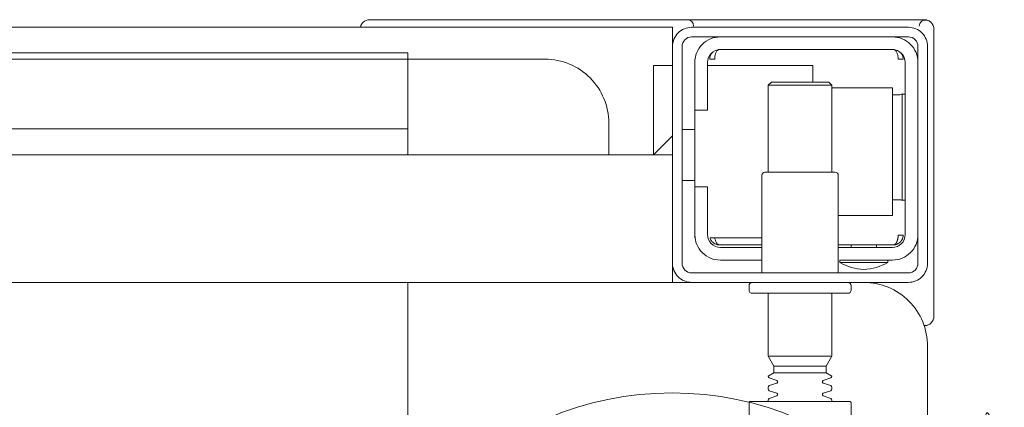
# Model space of a CAD drawing. Header units: metres. Extents: x 7408630 to 15602436, y 5561464 to 13303678.
# Tile 141 of 256: x 7412806.86 to 7412822.3, y 5567007.29 to 5567013.37. Entities that reach past the tile are written whole.
import ezdxf
from ezdxf.enums import TextEntityAlignment as Align

# ---------------------------------------------------------------- set-up
doc = ezdxf.new("R2010")
doc.units = ezdxf.units.M
doc.header["$MEASUREMENT"] = 0
for name, color, linetype, lineweight in [('!! 0_Istn-armatura', 6, 'Continuous', 9), ('!! 0_Opis_pom', 9, 'Continuous', 13), ('!! 1_OPIS POM NOWE', 140, 'Continuous', 5), ('Granica', 112, 'Continuous', 80)]:
    doc.layers.add(name, color=color, linetype=linetype, lineweight=lineweight)
doc.layers.add('!!_@ wypos sanit nd', color=7, linetype='Continuous', lineweight=0, plot=False)
doc.styles.add('ARIAL', font='tahoma.ttf')

# ---------------------------------------------------------------- blocks, each defined once
blk = doc.blocks.new('99400_TOP')
for points in [[(-0.15993, 0.04968), (-0.17248, 0.04968, 0.405519), (-0.172, 0.05018), (-0.172, 0.05088, 0.414214), (-0.1725, 0.05138), (-0.1875, 0.05138, 0.414214), (-0.188, 0.05088), (-0.188, 0.05018, 0.405519), (-0.18751, 0.04968), (-0.19, 0.04968, -0.414214), (-0.2, 0.05968), (-0.2, 0.13968, -0.266001), (-0.19506, 0.1483)], [(-0.188, 0.14483), (-0.188, 0.06856, 0.414214), (-0.1878, 0.06836), (-0.17545, 0.06836), (-0.1722, 0.06836, 0.414214), (-0.172, 0.06856), (-0.172, 0.07236)], [(-0.185, 0.06836), (-0.185, 0.06812, -0.050055), (-0.18485, 0.06786), (-0.18364, 0.06745, -0.719897), (-0.18364, 0.06707), (-0.18485, 0.06666, -0.050055), (-0.185, 0.0664), (-0.185, 0.06612, -0.050055), (-0.18485, 0.06586), (-0.18364, 0.06545, -0.719897), (-0.18364, 0.06507), (-0.18485, 0.06466, -0.050055), (-0.185, 0.0644), (-0.1841, 0.06388), (-0.1841, 0.06282), (-0.185, 0.06126), (-0.185, 0.05138)], [(-0.175, 0.06836), (-0.175, 0.06812, 0.050055), (-0.17514, 0.06786), (-0.17636, 0.06745, 0.719897), (-0.17636, 0.06707), (-0.17514, 0.06666, 0.050055), (-0.175, 0.0664), (-0.175, 0.06612, 0.050055), (-0.17514, 0.06586), (-0.17636, 0.06545, 0.719897), (-0.17636, 0.06507), (-0.17514, 0.06466, 0.050055), (-0.175, 0.0644), (-0.1759, 0.06388), (-0.1759, 0.06282), (-0.175, 0.06126), (-0.175, 0.05138)], [(-0.20011, 0.05634, 0.091301), (-0.20055, 0.05604, 0.198909), (-0.20099, 0.05497)], [(-0.19944, 0.0564, 0.170835), (-0.20011, 0.05634)], [(-0.186, 0.04818), (-0.186, 0.03288, 0.414214), (-0.1855, 0.03238), (-0.1745, 0.03238, 0.414214), (-0.174, 0.03288), (-0.174, 0.04818)], [(-0.1985, 0.04218, -0.414214), (-0.1945, 0.04618), (-0.18625, 0.04618), (-0.18625, 0.04656), (-0.19375, 0.04656), (-0.19375, 0.04618)], [(-0.18625, 0.04656, 0.119096), (-0.19, 0.04764, 0.119096), (-0.19375, 0.04656)], [(-0.174, 0.04618), (-0.1675, 0.04618, -0.414214), (-0.1635, 0.04218), (-0.16353, 0.04268)], [(-0.186, 0.04418), (-0.1945, 0.04418, 0.414214), (-0.1965, 0.04218), (-0.1965, 0.01518, 0.414214), (-0.1945, 0.01318), (-0.1675, 0.01318, 0.414214), (-0.1655, 0.01518), (-0.1655, 0.02268), (-0.1635, 0.02268), (-0.1635, 0.04218)], [(-0.1635, 0.03468), (-0.1655, 0.03468), (-0.1655, 0.04218, 0.414214), (-0.1675, 0.04418), (-0.174, 0.04418)], [(-0.1945, 0.02025), (-0.19515, 0.02024), (-0.19542, 0.02024), (-0.1956, 0.02024), (-0.19567, 0.02024, 0.116465), (-0.19589, 0.02018), (-0.19601, 0.02013), (-0.19601, 0.03683), (-0.19589, 0.03678, 0.116465), (-0.19567, 0.03672), (-0.19542, 0.03672), (-0.19515, 0.03672), (-0.1945, 0.03671)], [(-0.15, 0.02968), (-0.15, 0.02468, 0.414214), (-0.14, 0.01468), (-0.11847, 0.01468), (-0.11847, 0.02968)], [(-0.1675, 0.01118, 0.414214), (-0.1635, 0.01518), (-0.1635, 0.02268)], [(-0.1985, 0.01518, 0.414214), (-0.1945, 0.01118)], [(-0.20099, 0.00998, 0.198909), (-0.20055, 0.00892, 0.091301), (-0.20011, 0.00862)], [(-0.16237, 0.00849), (-0.16249, 0.00849), (-0.16269, 0.00849), (-0.16294, 0.00849), (-0.16323, 0.00849), (-0.16357, 0.00849), (-0.16393, 0.00849), (-0.16428, 0.00849), (-0.19771, 0.00849), (-0.19841, 0.00849), (-0.19903, 0.00849), (-0.19948, 0.00849), (-0.19961, 0.00849), (-0.19973, 0.00851), (-0.19984, 0.00853), (-0.20003, 0.00859, 0.517033), (-0.1987, 0.00952)], [(-0.1633, 0.00948, 0.412536), (-0.1623, 0.00848), (-0.1125, 0.00848), (-0.11221, 0.00851), (-0.11193, 0.0086), (-0.11168, 0.00873), (-0.11145, 0.00892), (-0.11126, 0.00914), (-0.11112, 0.0094), (-0.11104, 0.00968)]]:
    blk.add_lwpolyline(points, format="xyb")
for points in [[(-0.11847, 0.04968), (-0.11847, 0.13968), (0.11153, 0.13968), (0.11153, 0.04968)], [(-0.1841, 0.06388), (-0.1759, 0.06388)], [(-0.1759, 0.06282), (-0.1841, 0.06282)], [(-0.175, 0.06126), (-0.185, 0.06126)], [(-0.20001, 0.05638), (-0.19987, 0.05642), (-0.19976, 0.05645), (-0.19962, 0.05647), (-0.19948, 0.05647)], [(-0.20099, 0.05497), (-0.20099, 0.00998)], [(-0.16, 0.04668), (-0.16, 0.04968), (0.16, 0.04968), (0.16, 0.04668)], [(-0.16, 0.03368), (-0.16, 0.04568)], [(-0.19478, 0.04378), (-0.186, 0.04378)], [(-0.192, 0.04418), (-0.192, 0.04378)], [(-0.188, 0.04418), (-0.188, 0.04378)], [(-0.16664, 0.04268), (-0.16666, 0.04284), (-0.16669, 0.04295), (-0.16672, 0.04306), (-0.16675, 0.04316), (-0.16679, 0.04326), (-0.16683, 0.04337), (-0.16689, 0.04346), (-0.16694, 0.04355), (-0.16701, 0.04363), (-0.1671, 0.0437), (-0.16718, 0.04375), (-0.16728, 0.04378), (-0.16718, 0.04377), (-0.16708, 0.04376), (-0.16696, 0.04373), (-0.16686, 0.0437), (-0.16677, 0.04367), (-0.16666, 0.04362), (-0.16657, 0.04357), (-0.16646, 0.0435), (-0.16636, 0.04342), (-0.16627, 0.04334), (-0.16618, 0.04324), (-0.1661, 0.04314), (-0.16603, 0.04303), (-0.16597, 0.04292), (-0.16592, 0.0428), (-0.16588, 0.04268), (-0.174, 0.04268)], [(-0.174, 0.04378), (-0.16722, 0.04378)], [(-0.185, 0.01918), (-0.1945, 0.01918), (-0.1945, 0.03918), (-0.186, 0.03918)], [(-0.19591, 0.03679), (-0.19602, 0.03679), (-0.19616, 0.03679), (-0.19632, 0.03679), (-0.1965, 0.03679)], [(-0.1615, 0.03368), (-0.1635, 0.03368)], [(-0.185, 0.03238), (-0.185, 0.01876), (-0.1845, 0.01826), (-0.1755, 0.01826), (-0.175, 0.01876), (-0.175, 0.03238)], [(0.16, 0.02668), (0.157, 0.02968), (0.16, 0.02968), (-0.16, 0.02968), (-0.157, 0.02968), (-0.16, 0.02668)], [(-0.157, 0.02968), (-0.157, 0.01568), (-0.16, 0.01568)], [(0.10602, 0.02968), (0.10602, 0.0256), (-0.11847, 0.0256)], [(-0.1615, 0.02568), (-0.1635, 0.02568)], [(-0.1965, 0.02017), (-0.19632, 0.02017), (-0.19616, 0.02017), (-0.19602, 0.02017), (-0.19591, 0.02017)], [(-0.175, 0.01876), (-0.185, 0.01876)], [(-0.182, 0.01826), (-0.182, 0.01568), (-0.1655, 0.01568)], [(-0.16636, 0.01353), (-0.16625, 0.01364), (-0.16618, 0.01371), (-0.16612, 0.01379), (-0.16606, 0.01388), (-0.166, 0.01398), (-0.16596, 0.01407), (-0.16592, 0.01417), (-0.16589, 0.01428), (-0.16586, 0.01438), (-0.16584, 0.01449), (-0.16583, 0.01459), (-0.16583, 0.01469), (-0.16593, 0.01468), (-0.16606, 0.01468), (-0.1663, 0.01468), (-0.1664, 0.01468), (-0.16651, 0.01468), (-0.16661, 0.01468), (-0.16661, 0.01458), (-0.16662, 0.01448), (-0.16663, 0.01438), (-0.16664, 0.01428), (-0.16665, 0.01418), (-0.16667, 0.01407), (-0.1667, 0.01397), (-0.16673, 0.01387), (-0.16676, 0.01377), (-0.1668, 0.01366), (-0.16685, 0.01356), (-0.1669, 0.01347), (-0.16697, 0.01338), (-0.16704, 0.01331), (-0.16712, 0.01325), (-0.16725, 0.01318), (-0.19475, 0.01318), (-0.19493, 0.01328), (-0.19501, 0.01336), (-0.19507, 0.01344), (-0.19513, 0.01353), (-0.19518, 0.01363), (-0.19522, 0.01372), (-0.19526, 0.01383), (-0.19529, 0.01393), (-0.19532, 0.01405), (-0.19534, 0.01415), (-0.19536, 0.01425), (-0.19537, 0.01435), (-0.19538, 0.01446), (-0.19538, 0.01458), (-0.19539, 0.01468), (-0.19617, 0.01467), (-0.19616, 0.01456), (-0.19615, 0.01446), (-0.19613, 0.01435), (-0.1961, 0.01425), (-0.19607, 0.01415), (-0.19603, 0.01405), (-0.19598, 0.01395), (-0.19592, 0.01386), (-0.19586, 0.01377), (-0.19579, 0.01369), (-0.19571, 0.01361), (-0.19563, 0.01353)], [(-0.03305, 0.00968), (-0.16, 0.00968), (-0.16, 0.01268)]]:
    blk.add_lwpolyline(points)
for points in [[(-0.2, 0.01268), (-0.2, 0.04668, -0.414214), (-0.197, 0.04968), (-0.163, 0.04968, -0.414214), (-0.16, 0.04668), (-0.16, 0.01268, -0.414214), (-0.163, 0.00968), (-0.197, 0.00968, -0.414214)], [(-0.1615, 0.04668), (-0.1615, 0.01268, -0.414214), (-0.163, 0.01118), (-0.197, 0.01118, -0.414214), (-0.1985, 0.01268), (-0.1985, 0.04668, -0.414214), (-0.197, 0.04818), (-0.163, 0.04818, -0.414214)]]:
    blk.add_lwpolyline(points, format="xyb", close=True)
for points in [[(-0.19467, 0.04378), (-0.19466, 0.04378), (-0.19466, 0.04378), (-0.19466, 0.04378), (-0.19466, 0.04378), (-0.19466, 0.04378), (-0.19466, 0.04378), (-0.19466, 0.04378), (-0.19466, 0.04378), (-0.19466, 0.04378), (-0.19466, 0.04378), (-0.19466, 0.04378), (-0.19466, 0.04378), (-0.19466, 0.04378), (-0.19466, 0.04378), (-0.19466, 0.04378), (-0.19466, 0.04378), (-0.19467, 0.04378), (-0.19467, 0.04378), (-0.19467, 0.04378), (-0.19467, 0.04378), (-0.19468, 0.04378), (-0.19468, 0.04378), (-0.19469, 0.04378), (-0.1947, 0.04378), (-0.1947, 0.04378), (-0.19471, 0.04378), (-0.19471, 0.04378), (-0.19471, 0.04378), (-0.19471, 0.04378), (-0.19472, 0.04378), (-0.19472, 0.04378), (-0.19472, 0.04377), (-0.19472, 0.04377), (-0.19473, 0.04377), (-0.19473, 0.04377), (-0.19473, 0.04377), (-0.19473, 0.04377), (-0.19473, 0.04377), (-0.19473, 0.04377), (-0.19474, 0.04377), (-0.19474, 0.04377), (-0.19474, 0.04377), (-0.19474, 0.04377), (-0.19474, 0.04377), (-0.19475, 0.04377), (-0.19475, 0.04377), (-0.19475, 0.04377), (-0.19475, 0.04377), (-0.19476, 0.04377), (-0.19476, 0.04377), (-0.19476, 0.04377), (-0.19477, 0.04376), (-0.19477, 0.04376), (-0.19477, 0.04376), (-0.19478, 0.04376), (-0.19479, 0.04376), (-0.19479, 0.04376), (-0.1948, 0.04375), (-0.19481, 0.04375), (-0.19481, 0.04375), (-0.19482, 0.04374), (-0.19483, 0.04374), (-0.19483, 0.04374), (-0.19484, 0.04373), (-0.19485, 0.04373), (-0.19485, 0.04373), (-0.19486, 0.04372), (-0.19487, 0.04372), (-0.19488, 0.04371), (-0.19488, 0.04371), (-0.19489, 0.0437), (-0.1949, 0.0437), (-0.1949, 0.04369), (-0.19491, 0.04369), (-0.19492, 0.04368), (-0.19493, 0.04368), (-0.19493, 0.04367), (-0.19494, 0.04367), (-0.19495, 0.04366), (-0.19495, 0.04366), (-0.19496, 0.04365), (-0.19497, 0.04364), (-0.19497, 0.04364), (-0.19498, 0.04363), (-0.19499, 0.04362), (-0.19499, 0.04362), (-0.195, 0.04361), (-0.19501, 0.0436), (-0.19501, 0.04359), (-0.19502, 0.04359), (-0.19503, 0.04358), (-0.19503, 0.04357), (-0.19504, 0.04356), (-0.19504, 0.04356), (-0.19505, 0.04355), (-0.19506, 0.04354), (-0.19506, 0.04353), (-0.19507, 0.04352), (-0.19508, 0.04351), (-0.19508, 0.0435), (-0.19509, 0.04349), (-0.19509, 0.04349), (-0.1951, 0.04348), (-0.19511, 0.04347), (-0.19511, 0.04346), (-0.19512, 0.04345), (-0.19512, 0.04344), (-0.19513, 0.04343), (-0.19513, 0.04342), (-0.19514, 0.04341), (-0.19515, 0.0434), (-0.19515, 0.04339), (-0.19516, 0.04338), (-0.19516, 0.04337), (-0.19517, 0.04336), (-0.19517, 0.04334), (-0.19518, 0.04333), (-0.19518, 0.04332), (-0.19519, 0.04331), (-0.19519, 0.0433), (-0.1952, 0.04329), (-0.1952, 0.04328), (-0.19521, 0.04327), (-0.19521, 0.04325), (-0.19522, 0.04324), (-0.19522, 0.04323), (-0.19523, 0.04322), (-0.19523, 0.04321), (-0.19524, 0.04319), (-0.19524, 0.04318), (-0.19525, 0.04317), (-0.19525, 0.04316), (-0.19526, 0.04313), (-0.19527, 0.04311), (-0.19527, 0.04308), (-0.19528, 0.04306), (-0.19529, 0.04303), (-0.1953, 0.043), (-0.1953, 0.04298), (-0.19531, 0.04295), (-0.19532, 0.04292), (-0.19532, 0.0429), (-0.19533, 0.04287), (-0.19533, 0.04285), (-0.19534, 0.04282), (-0.19534, 0.04279), (-0.19535, 0.04277), (-0.19535, 0.04274), (-0.19536, 0.04271), (-0.19536, 0.04269), (-0.19536, 0.04266), (-0.19537, 0.04263), (-0.19537, 0.04261), (-0.19537, 0.04258), (-0.19537, 0.04257), (-0.19537, 0.04256), (-0.19537, 0.04255), (-0.19537, 0.04255), (-0.19537, 0.04254), (-0.19538, 0.04253), (-0.19538, 0.04253), (-0.19538, 0.04252), (-0.19538, 0.04252), (-0.19538, 0.04251), (-0.19538, 0.04251), (-0.19538, 0.0425), (-0.19538, 0.04249), (-0.19538, 0.04249), (-0.19538, 0.04248), (-0.19538, 0.04248), (-0.19538, 0.04248), (-0.19538, 0.04247), (-0.19538, 0.04247), (-0.19538, 0.04246), (-0.19538, 0.04246), (-0.19538, 0.04246), (-0.19538, 0.04245), (-0.19538, 0.04245), (-0.19538, 0.04245), (-0.19538, 0.04244), (-0.19538, 0.04244), (-0.19538, 0.04244), (-0.19538, 0.04244), (-0.19538, 0.04243), (-0.19538, 0.04243), (-0.19538, 0.04243), (-0.19538, 0.04242), (-0.19538, 0.04242), (-0.19538, 0.04241), (-0.19538, 0.04241), (-0.19538, 0.0424), (-0.19538, 0.0424), (-0.19538, 0.04239), (-0.19538, 0.04239), (-0.19538, 0.04239), (-0.19538, 0.04238), (-0.19538, 0.04238), (-0.19538, 0.04237), (-0.19538, 0.04237), (-0.19538, 0.04236), (-0.19538, 0.04236), (-0.19538, 0.04235), (-0.19538, 0.04235), (-0.19538, 0.04234), (-0.19538, 0.04234), (-0.19538, 0.04234), (-0.19538, 0.04233), (-0.19538, 0.04232), (-0.19538, 0.04232), (-0.19538, 0.04231), (-0.19538, 0.04231), (-0.19538, 0.04231), (-0.19538, 0.0423), (-0.19538, 0.0423), (-0.19538, 0.04229), (-0.19538, 0.04229), (-0.19538, 0.04229), (-0.19538, 0.04229), (-0.19538, 0.04228), (-0.19538, 0.04228), (-0.19538, 0.04228), (-0.19538, 0.04228), (-0.19539, 0.04228), (-0.19539, 0.04228), (-0.19539, 0.04228), (-0.19539, 0.04227), (-0.19539, 0.04227), (-0.1954, 0.04227), (-0.1954, 0.04227), (-0.1954, 0.04227), (-0.1954, 0.04227), (-0.19541, 0.04227), (-0.19541, 0.04227), (-0.19542, 0.04227), (-0.19542, 0.04227), (-0.19543, 0.04228), (-0.19544, 0.04228), (-0.19545, 0.04228), (-0.19545, 0.04228), (-0.19546, 0.04228), (-0.19546, 0.04228), (-0.19546, 0.04228), (-0.19547, 0.04228), (-0.19548, 0.04228), (-0.19549, 0.04228), (-0.19549, 0.04228), (-0.1955, 0.04228), (-0.19551, 0.04228), (-0.19552, 0.04228), (-0.19553, 0.04228), (-0.19554, 0.04228), (-0.19555, 0.04228), (-0.19556, 0.04228), (-0.19557, 0.04228), (-0.19558, 0.04228), (-0.19559, 0.04228), (-0.19561, 0.04228), (-0.19563, 0.04228), (-0.19565, 0.04228), (-0.19568, 0.04228), (-0.1957, 0.04228), (-0.19574, 0.04228), (-0.19576, 0.04228), (-0.19578, 0.04228), (-0.19595, 0.04228), (-0.19596, 0.04228), (-0.19598, 0.04228), (-0.19599, 0.04228), (-0.196, 0.04228), (-0.19602, 0.04228), (-0.19603, 0.04228), (-0.19604, 0.04228), (-0.19605, 0.04228), (-0.19606, 0.04228), (-0.19607, 0.04228), (-0.19608, 0.04228), (-0.19609, 0.04228), (-0.1961, 0.04228), (-0.19611, 0.04228), (-0.19612, 0.04228), (-0.19613, 0.04229), (-0.19613, 0.04229), (-0.19614, 0.04229), (-0.19614, 0.04229), (-0.19615, 0.04229), (-0.19615, 0.04229), (-0.19615, 0.04229), (-0.19615, 0.04229), (-0.19616, 0.04229), (-0.19616, 0.04229), (-0.19616, 0.04228), (-0.19616, 0.04228), (-0.19616, 0.04228), (-0.19616, 0.04228), (-0.19616, 0.04228), (-0.19616, 0.04228), (-0.19616, 0.04227), (-0.19616, 0.04227), (-0.19616, 0.04227), (-0.19617, 0.04227), (-0.19617, 0.04227), (-0.19617, 0.04227), (-0.19617, 0.04227), (-0.19617, 0.04227), (-0.19617, 0.04227), (-0.19617, 0.04227), (-0.19617, 0.04228), (-0.19617, 0.04228), (-0.19617, 0.04228), (-0.19617, 0.04229), (-0.19617, 0.04229), (-0.19617, 0.04229), (-0.19617, 0.0423), (-0.19617, 0.04231), (-0.19617, 0.04232), (-0.19617, 0.04233), (-0.19617, 0.04234), (-0.19616, 0.04234), (-0.19616, 0.04234), (-0.19616, 0.04235), (-0.19616, 0.04235), (-0.19616, 0.04236), (-0.19616, 0.04236), (-0.19616, 0.04237), (-0.19616, 0.04238), (-0.19616, 0.04239), (-0.19616, 0.04239), (-0.19616, 0.0424), (-0.19616, 0.0424), (-0.19616, 0.04241), (-0.19616, 0.04241), (-0.19616, 0.04241), (-0.19616, 0.04242), (-0.19616, 0.04242), (-0.19616, 0.04243), (-0.19616, 0.04243), (-0.19616, 0.04244), (-0.19616, 0.04244), (-0.19616, 0.04245), (-0.19616, 0.04245), (-0.19616, 0.04246), (-0.19616, 0.04246), (-0.19615, 0.04246), (-0.19615, 0.04246), (-0.19615, 0.04247), (-0.19615, 0.04247), (-0.19615, 0.04248), (-0.19615, 0.04248), (-0.19615, 0.04248), (-0.19615, 0.04249), (-0.19615, 0.04249), (-0.19615, 0.0425), (-0.19615, 0.04251), (-0.19615, 0.04251), (-0.19615, 0.04252), (-0.19615, 0.04252), (-0.19614, 0.04253), (-0.19614, 0.04254), (-0.19614, 0.04254), (-0.19614, 0.04255), (-0.19614, 0.04256), (-0.19614, 0.04256), (-0.19614, 0.04257), (-0.19614, 0.04258), (-0.19613, 0.04259), (-0.19613, 0.0426), (-0.19613, 0.0426), (-0.19613, 0.04261), (-0.19612, 0.04263), (-0.19612, 0.04264), (-0.19612, 0.04266), (-0.19611, 0.04268), (-0.19611, 0.04269), (-0.1961, 0.04271), (-0.1961, 0.04273), (-0.19609, 0.04274), (-0.19609, 0.04276), (-0.19608, 0.04277), (-0.19608, 0.04279), (-0.19607, 0.04281), (-0.19606, 0.04282), (-0.19606, 0.04284), (-0.19605, 0.04285), (-0.19605, 0.04287), (-0.19604, 0.04288), (-0.19603, 0.0429), (-0.19602, 0.04291), (-0.19602, 0.04293), (-0.19601, 0.04295), (-0.196, 0.04296), (-0.19599, 0.04298), (-0.19599, 0.04299), (-0.19598, 0.043), (-0.19597, 0.04302), (-0.19596, 0.04303), (-0.19595, 0.04305), (-0.19595, 0.04306), (-0.19594, 0.04308), (-0.19593, 0.04309), (-0.19592, 0.04311), (-0.19591, 0.04312), (-0.1959, 0.04313), (-0.19589, 0.04315), (-0.19588, 0.04316), (-0.19587, 0.04317), (-0.19586, 0.04319), (-0.19585, 0.0432), (-0.19584, 0.04321), (-0.19583, 0.04323), (-0.19582, 0.04324), (-0.19581, 0.04325), (-0.1958, 0.04327), (-0.19578, 0.04328), (-0.19577, 0.04329), (-0.19576, 0.0433), (-0.19575, 0.04332), (-0.19574, 0.04333), (-0.19573, 0.04334), (-0.19571, 0.04335), (-0.1957, 0.04336), (-0.19569, 0.04338), (-0.19568, 0.04339), (-0.19567, 0.0434), (-0.19565, 0.04341), (-0.19564, 0.04342), (-0.19563, 0.04343), (-0.19561, 0.04344), (-0.1956, 0.04345), (-0.19559, 0.04346), (-0.19557, 0.04347), (-0.19556, 0.04348), (-0.19555, 0.04349), (-0.19553, 0.0435), (-0.19552, 0.04351), (-0.19551, 0.04352), (-0.19549, 0.04353), (-0.19548, 0.04354), (-0.19546, 0.04355), (-0.19545, 0.04356), (-0.19543, 0.04357), (-0.19542, 0.04358), (-0.19541, 0.04358), (-0.19539, 0.04359), (-0.19538, 0.0436), (-0.19536, 0.04361), (-0.19535, 0.04362), (-0.19533, 0.04362), (-0.19532, 0.04363), (-0.1953, 0.04364), (-0.19529, 0.04365), (-0.19527, 0.04365), (-0.19525, 0.04366), (-0.19524, 0.04367), (-0.19522, 0.04367), (-0.19521, 0.04368), (-0.19519, 0.04368), (-0.19518, 0.04369), (-0.19516, 0.0437), (-0.19514, 0.0437), (-0.19513, 0.04371), (-0.19511, 0.04371), (-0.1951, 0.04372), (-0.19508, 0.04372), (-0.19506, 0.04373), (-0.19505, 0.04373), (-0.19503, 0.04373), (-0.19501, 0.04374), (-0.195, 0.04374), (-0.19498, 0.04375), (-0.19496, 0.04375), (-0.19495, 0.04375), (-0.19493, 0.04376), (-0.19491, 0.04376), (-0.19491, 0.04376), (-0.1949, 0.04376), (-0.19489, 0.04376), (-0.19488, 0.04376), (-0.19487, 0.04377), (-0.19486, 0.04377), (-0.19485, 0.04377), (-0.19483, 0.04377), (-0.19482, 0.04377), (-0.19481, 0.04377), (-0.1948, 0.04377), (-0.19479, 0.04377), (-0.19479, 0.04377), (-0.19478, 0.04377), (-0.19478, 0.04378), (-0.19477, 0.04378), (-0.19476, 0.04378), (-0.19475, 0.04378), (-0.19475, 0.04378), (-0.19474, 0.04378), (-0.19474, 0.04378), (-0.19473, 0.04378), (-0.19473, 0.04378), (-0.19471, 0.04378), (-0.1947, 0.04378), (-0.1947, 0.04378), (-0.19469, 0.04378), (-0.19469, 0.04378), (-0.19469, 0.04378), (-0.19469, 0.04378), (-0.19469, 0.04378), (-0.19468, 0.04378), (-0.19468, 0.04378), (-0.19468, 0.04378), (-0.19467, 0.04378), (-0.19467, 0.04378), (-0.19467, 0.04378), (-0.19467, 0.04378)], [(-0.11847, 0.01368), (0.11153, 0.01368), (0.11153, 0.01468), (-0.11847, 0.01468)]]:
    blk.add_lwpolyline(points, close=True)
blk.add_ellipse((-0.20939, 0.12581), major_axis=(0, 0.0557), ratio=0.04256, start_param=0.705617, end_param=3.691026)
blk = doc.blocks.new('A$Cff2eaf8b')
blk.add_blockref('99400_TOP', (0, -0.08218))
blk = doc.blocks.new('A$C9c944097')
at = {"layer": '!! 0_Istn-armatura'}
blk.add_circle((2114.5, -254.47213), 5, dxfattribs=at)
at = {"layer": '!!_@ wypos sanit nd', "xscale": 100, "yscale": 100, "zscale": 100, "rotation": 180}
blk.add_blockref('A$Cff2eaf8b', (2098.50495, -250.98912), dxfattribs=at)
at = {"layer": '!! 0_Opis_pom', "ltscale": 0.7, "style": 'ARIAL'}
for tag, p in [('B2,14', (2497.12282, -23.97252)), ('B2,12', (1965.56932, -35.77631)), ('B2,11', (1692.08817, -60.77765)), ('B2,16', (3818.15438, -63.71828)), ('B2,19.1', (5324.74708, -87.92078)), ('B2,17', (4129.82322, -93.25972)), ('B2,15', (3189.46558, -109.69496)), ('B2,10', (1351.71035, -111.25665)), ('B2,13', (2272.99389, -121.89624)), ('A2,5', (1075.52681, -127.78965)), ('B2,18', (4545.51277, -234.12017)), ('B2,19', (5775.76711, -239.42159)), ('A2,4', (318.83322, -329.3265)), ('A2.1', (994.53557, -353.44633)), ('B2.7', (3171.3557, -458.01164)), ('B2.2', (3599.26223, -690.3637)), ('A2.2', (994.53557, -692.67095)), ('B2,21', (4593.23787, -912.69388)), ('B2,9', (1798.58924, -939.09545)), ('A2.3', (455.44717, -940.66614)), ('B2,4', (3116.67143, -940.65712)), ('B2,3', (3297.35823, -941.16418)), ('B2,8', (2517.28573, -960.07338)), ('B2,20', (5834.09772, -965.70749)), ('B2.1', (3927.81794, -970.24709)), ('B2,5', (3309.56672, -1129.12418)), ('B2,6', (3122.36837, -1171.43557)), ('C2,2', (3435.86614, -1487.77973)), ('C2,1', (3957.73656, -2408.10352)), ('C2,3', (3457.72791, -2555.15039)), ('D1,1', (2554.19917, -3205.91504)), ('C2,4', (3866.78124, -3285.77383)), ('D1,4', (1780.27581, -3366.18103)), ('D1,6', (1380.86316, -3373.10994)), ('D1,3', (2098.36626, -3546.18257)), ('C2,5', (3178.15957, -3610.67242)), ('D1,5', (1914.6928, -3621.18339)), ('D1,2', (2201.15492, -3794.18451)), ('D1,7', (477.95048, -4408.76849)), ('D1,8', (338.43039, -4834.32895))]:
    blk.add_attdef(tag, text='', height=11.968, dxfattribs=at).set_placement(p, align=Align.MIDDLE_CENTER)
at = {"layer": '!! 1_OPIS POM NOWE', "style": 'ARIAL'}
for tag, p in [('C2.5B', (3593.7377, -3168.5911)), ('C2,5C', (3526.78796, -3281.02046)), ('C2.4', (3997.15534, -3347.99835)), ('E2,2', (2945.33506, -3413.31629)), ('C2,5A', (3566.4961, -3615.37865)), ('E2.9', (3984.52714, -3783.77287)), ('E2.7', (4645.53364, -3784.14655)), ('D1,2', (2903.25587, -3794.18451)), ('E2.2', (3405.83089, -4049.74196)), ('E2.8', (4380.36687, -4058.97571)), ('E2.6', (5154.87983, -4066.29138)), ('E2.1', (4427.07303, -4318.94156)), ('E2,3', (3401.59976, -4465.83792)), ('E2.4', (3758.95342, -4705.0924)), ('E2.5', (5238.11734, -4786.79525))]:
    blk.add_attdef(tag, text='', height=11.968, dxfattribs=at).set_placement(p, align=Align.MIDDLE_CENTER)

msp = doc.modelspace()

# ---------------------------------------------------------------- block references
at = {"layer": 'Granica'}
msp.add_blockref('A$C9c944097', (7410702.59401, 5567256.9858), dxfattribs=at)

doc.saveas('drawing.dxf')
